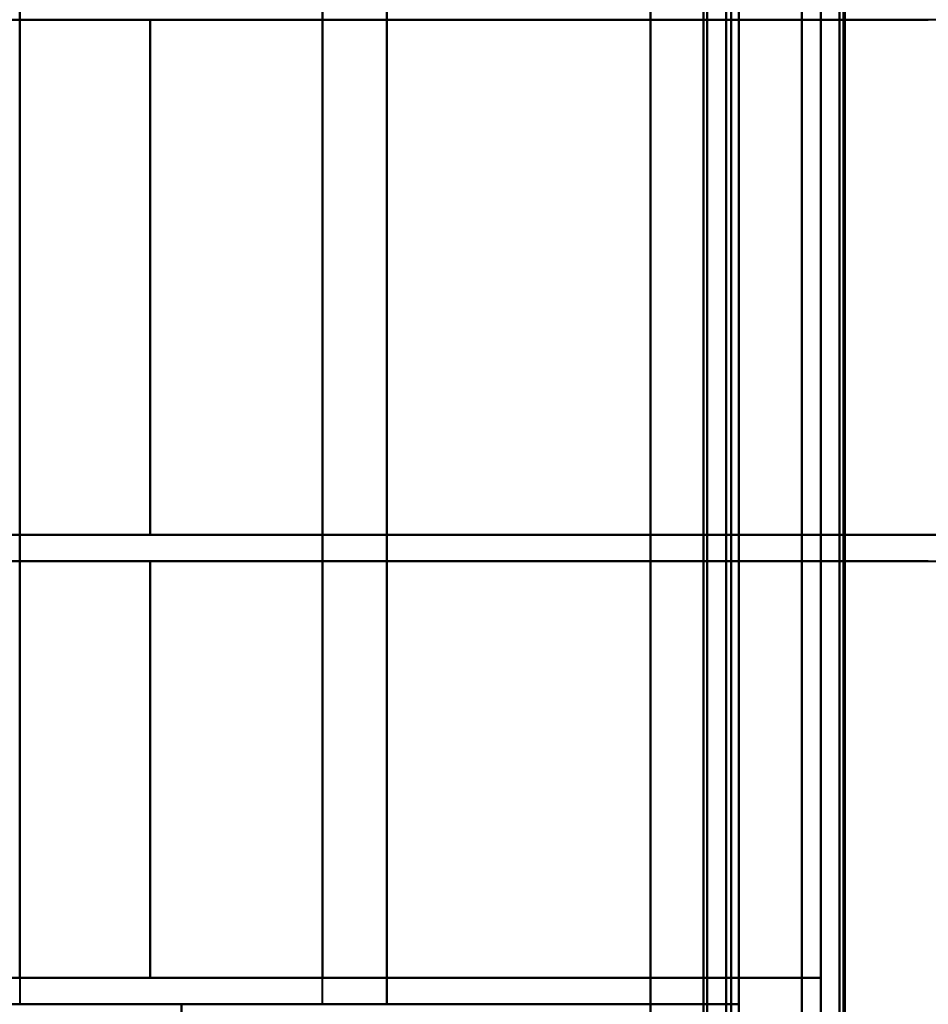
# Model space of a CAD drawing. Header units: millimetres. Extents: x -1115 to 1388, y -280 to 1010.
# Tile 58 of 76: x -346 to -322, y 759 to 785. Entities that reach past the tile are written whole.
import ezdxf

# ---------------------------------------------------------------- set-up
doc = ezdxf.new("R2010")
doc.units = ezdxf.units.MM
doc.layers.add('G-IMPT', color=8, linetype='Continuous', lineweight=40)

# ---------------------------------------------------------------- blocks, each defined once
blk = doc.blocks.new('NEXA 700 CALQUES_dwg-751640-Droite')
at = {"layer": 'G-IMPT'}
for p, q in [((-327, 129.472), (-327, 937.272)), ((-327, 129.472), (-327, 937.272)), ((-324.5, 902.272), (-324.5, 129.472)), ((-337.665, 758.672), (-337.665, 797.072)), ((-351.8, 784.672), (-342.221, 784.672)), ((-351.8, 784.672), (-342.221, 784.672)), ((-342.221, 784.672), (-351.8, 784.672)), ((-342.221, 784.672), (-351.8, 784.672)), ((-345.665, 784.672), (-337.665, 784.672)), ((-337.665, 784.672), (-345.665, 784.672)), ((-345.665, 784.672), (-337.665, 784.672)), ((-337.665, 784.672), (-345.665, 784.672)), ((-342.221, 784.672), (-321.657, 784.672)), ((-342.221, 784.672), (-321.657, 784.672)), ((-321.657, 784.672), (-342.221, 784.672)), ((-321.657, 784.672), (-342.221, 784.672)), ((-342.221, 771.072), (-351.8, 771.072)), ((-342.221, 771.072), (-351.8, 771.072)), ((-351.8, 771.072), (-342.221, 771.072)), ((-351.8, 771.072), (-342.221, 771.072)), ((-345.665, 771.072), (-345.665, 770.372)), ((-337.665, 771.072), (-345.665, 771.072)), ((-345.665, 771.072), (-337.665, 771.072)), ((-337.665, 771.072), (-345.665, 771.072)), ((-345.665, 771.072), (-337.665, 771.072)), ((-321.657, 771.072), (-342.221, 771.072)), ((-321.657, 771.072), (-342.221, 771.072)), ((-342.221, 771.072), (-321.657, 771.072)), ((-342.221, 771.072), (-321.657, 771.072)), ((-337.665, 770.372), (-337.665, 771.072)), ((-352.5, 770.372), (-342.221, 770.372)), ((-352.5, 770.372), (-342.221, 770.372)), ((-342.221, 770.372), (-352.5, 770.372)), ((-342.221, 770.372), (-352.5, 770.372)), ((-345.665, 770.372), (-337.665, 770.372)), ((-337.665, 770.372), (-345.665, 770.372)), ((-345.665, 770.372), (-337.665, 770.372)), ((-337.665, 770.372), (-345.665, 770.372)), ((-342.221, 770.372), (-321.657, 770.372)), ((-321.657, 770.372), (-342.221, 770.372)), ((-342.221, 770.372), (-321.657, 770.372)), ((-321.657, 770.372), (-342.221, 770.372)), ((-342.221, 759.372), (-352.5, 759.372)), ((-345.665, 759.372), (-352.5, 759.372)), ((-342.221, 759.372), (-352.5, 759.372)), ((-345.665, 759.372), (-352.5, 759.372)), ((-352.5, 759.372), (-342.221, 759.372)), ((-352.5, 759.372), (-345.665, 759.372)), ((-352.5, 759.372), (-345.665, 759.372)), ((-352.5, 759.372), (-342.221, 759.372)), ((-345.665, 759.372), (-345.665, 758.672)), ((-337.665, 759.372), (-345.665, 759.372)), ((-345.665, 759.372), (-337.665, 759.372)), ((-337.665, 759.372), (-345.665, 759.372)), ((-345.665, 759.372), (-337.665, 759.372)), ((-324.5, 759.372), (-342.221, 759.372)), ((-342.221, 759.372), (-324.5, 759.372)), ((-324.5, 759.372), (-342.221, 759.372)), ((-342.221, 759.372), (-324.5, 759.372)), ((-337.665, 758.672), (-337.665, 759.372)), ((-351.665, 758.672), (-341.387, 758.672)), ((-341.387, 758.672), (-351.665, 758.672)), ((-341.387, 758.672), (-351.665, 758.672)), ((-337.665, 758.672), (-345.665, 758.672)), ((-337.665, 758.672), (-345.665, 758.672)), ((-337.665, 758.672), (-345.665, 758.672)), ((-337.665, 758.672), (-345.665, 758.672)), ((-345.665, 758.672), (-337.665, 758.672)), ((-345.665, 758.672), (-337.665, 758.672)), ((-345.665, 758.672), (-337.665, 758.672)), ((-345.665, 758.672), (-337.665, 758.672)), ((-341.387, 758.672), (-326.665, 758.672)), ((-326.665, 758.672), (-341.387, 758.672)), ((-326.665, 758.672), (-341.387, 758.672))]:
    blk.add_line(p, q, dxfattribs=at)
at = {"layer": 'G-IMPT', "flags": 128}
for points in [[(-329, 128.972), (-329, 331.172), (-329, 533.372), (-329, 735.572), (-329, 937.772)], [(-329, 937.772), (-329, 735.572), (-329, 533.372), (-329, 331.172), (-329, 128.972)], [(-329, 937.772), (-329, 735.572), (-329, 533.372), (-329, 331.172), (-329, 128.972)], [(-329, 128.972), (-329, 331.172), (-329, 533.372), (-329, 735.572), (-329, 937.772)], [(-329, 129.472), (-329, 331.422), (-329, 533.372), (-329, 735.322), (-329, 937.272)], [(-329, 937.272), (-329, 735.322), (-329, 533.372), (-329, 331.422), (-329, 129.472)], [(-329, 937.272), (-329, 735.322), (-329, 533.372), (-329, 331.422), (-329, 129.472)], [(-329, 129.472), (-329, 331.422), (-329, 533.372), (-329, 735.322), (-329, 937.272)], [(-329, 937.272), (-329, 735.322), (-329, 533.372), (-329, 331.422), (-329, 129.472)], [(-329, 129.472), (-329, 331.422), (-329, 533.372), (-329, 735.322), (-329, 937.272)], [(-329, 129.472), (-329, 331.422), (-329, 533.372), (-329, 735.322), (-329, 937.272)], [(-329, 937.272), (-329, 735.322), (-329, 533.372), (-329, 331.422), (-329, 129.472)], [(-327.6, 129.472), (-327.6, 331.422), (-327.6, 533.372), (-327.6, 735.322), (-327.6, 937.272)], [(-327.6, 937.272), (-327.6, 735.322), (-327.6, 533.372), (-327.6, 331.422), (-327.6, 129.472)], [(-327.6, 937.272), (-327.6, 735.322), (-327.6, 533.372), (-327.6, 331.422), (-327.6, 129.472)], [(-327.6, 129.472), (-327.6, 331.422), (-327.6, 533.372), (-327.6, 735.322), (-327.6, 937.272)], [(-327.6, 129.472), (-327.6, 331.422), (-327.6, 533.372), (-327.6, 735.322), (-327.6, 937.272)], [(-327.6, 937.272), (-327.6, 735.322), (-327.6, 533.372), (-327.6, 331.422), (-327.6, 129.472)], [(-327.6, 937.272), (-327.6, 735.322), (-327.6, 533.372), (-327.6, 331.422), (-327.6, 129.472)], [(-327.6, 129.472), (-327.6, 331.422), (-327.6, 533.372), (-327.6, 735.322), (-327.6, 937.272)], [(-327.6, 937.272), (-327.6, 735.322), (-327.6, 533.372), (-327.6, 331.422), (-327.6, 129.472)], [(-327.6, 129.472), (-327.6, 331.422), (-327.6, 533.372), (-327.6, 735.322), (-327.6, 937.272)], [(-327.6, 129.472), (-327.6, 331.422), (-327.6, 533.372), (-327.6, 735.322), (-327.6, 937.272)], [(-327.6, 937.272), (-327.6, 735.322), (-327.6, 533.372), (-327.6, 331.422), (-327.6, 129.472)], [(-327.5, 937.272), (-327.5, 735.322), (-327.5, 533.372), (-327.5, 331.422), (-327.5, 129.472)], [(-327.5, 129.472), (-327.5, 331.422), (-327.5, 533.372), (-327.5, 735.322), (-327.5, 937.272)], [(-327.5, 129.472), (-327.5, 331.422), (-327.5, 533.372), (-327.5, 735.322), (-327.5, 937.272)], [(-327.5, 937.272), (-327.5, 735.322), (-327.5, 533.372), (-327.5, 331.422), (-327.5, 129.472)], [(-327, 937.272), (-327, 735.322), (-327, 533.372), (-327, 331.422), (-327, 129.472)], [(-327, 129.472), (-327, 331.422), (-327, 533.372), (-327, 735.322), (-327, 937.272)], [(-327, 129.472), (-327, 331.422), (-327, 533.372), (-327, 735.322), (-327, 937.272)], [(-327, 937.272), (-327, 735.322), (-327, 533.372), (-327, 331.422), (-327, 129.472)], [(-327, 937.272), (-327, 735.322), (-327, 533.372), (-327, 331.422), (-327, 129.472)], [(-327, 129.472), (-327, 331.422), (-327, 533.372), (-327, 735.322), (-327, 937.272)], [(-327, 129.472), (-327, 331.422), (-327, 533.372), (-327, 735.322), (-327, 937.272)], [(-327, 937.272), (-327, 735.322), (-327, 533.372), (-327, 331.422), (-327, 129.472)], [(-325, 902.772), (-325, 709.322), (-325, 515.872), (-325, 322.422), (-325, 128.972)], [(-325, 128.972), (-325, 322.422), (-325, 515.872), (-325, 709.322), (-325, 902.772)], [(-325, 128.972), (-325, 322.422), (-325, 515.872), (-325, 709.322), (-325, 902.772)], [(-325, 902.772), (-325, 709.322), (-325, 515.872), (-325, 322.422), (-325, 128.972)], [(-324.5, 902.272), (-324.5, 709.072), (-324.5, 515.872), (-324.5, 322.672), (-324.5, 129.472)], [(-324.5, 129.472), (-324.5, 322.672), (-324.5, 515.872), (-324.5, 709.072), (-324.5, 902.272)], [(-324.5, 902.272), (-324.5, 709.072), (-324.5, 515.872), (-324.5, 322.672), (-324.5, 129.472)], [(-324.5, 129.472), (-324.5, 322.672), (-324.5, 515.872), (-324.5, 709.072), (-324.5, 902.272)], [(-324.5, 902.272), (-324.5, 709.072), (-324.5, 515.872), (-324.5, 322.672), (-324.5, 129.472)], [(-324.5, 129.472), (-324.5, 322.672), (-324.5, 515.872), (-324.5, 709.072), (-324.5, 902.272)], [(-324.5, 902.272), (-324.5, 709.072), (-324.5, 515.872), (-324.5, 322.672), (-324.5, 129.472)], [(-324.5, 129.472), (-324.5, 322.672), (-324.5, 515.872), (-324.5, 709.072), (-324.5, 902.272)], [(-324, 902.272), (-324, 709.072), (-324, 515.872), (-324, 322.672), (-324, 129.472)], [(-324, 129.472), (-324, 322.672), (-324, 515.872), (-324, 709.072), (-324, 902.272)], [(-323.9, 161.372), (-323.9, 346.597), (-323.9, 531.822), (-323.9, 717.047), (-323.9, 902.272)], [(-323.9, 129.472), (-323.9, 322.672), (-323.9, 515.872), (-323.9, 709.072), (-323.9, 902.272)], [(-323.9, 902.272), (-323.9, 717.047), (-323.9, 531.822), (-323.9, 346.597), (-323.9, 161.372)], [(-323.9, 902.272), (-323.9, 717.047), (-323.9, 531.822), (-323.9, 346.597), (-323.9, 161.372)], [(-323.9, 161.372), (-323.9, 346.597), (-323.9, 531.822), (-323.9, 717.047), (-323.9, 902.272)], [(-323.9, 902.272), (-323.9, 709.072), (-323.9, 515.872), (-323.9, 322.672), (-323.9, 129.472)], [(-329, 810.672), (-329, 794.272), (-329, 777.872), (-329, 761.472), (-329, 745.072)], [(-329, 745.072), (-329, 761.472), (-329, 777.872), (-329, 794.272), (-329, 810.672)], [(-329, 745.072), (-329, 761.472), (-329, 777.872), (-329, 794.272), (-329, 810.672)], [(-329, 810.672), (-329, 794.272), (-329, 777.872), (-329, 761.472), (-329, 745.072)], [(-326.865, 810.672), (-326.865, 794.272), (-326.865, 777.872), (-326.865, 761.472), (-326.865, 745.072)], [(-326.865, 745.072), (-326.865, 761.472), (-326.865, 777.872), (-326.865, 794.272), (-326.865, 810.672)], [(-326.865, 810.672), (-326.865, 794.272), (-326.865, 777.872), (-326.865, 761.472), (-326.865, 745.072)], [(-326.865, 745.072), (-326.865, 761.472), (-326.865, 777.872), (-326.865, 794.272), (-326.865, 810.672)], [(-326.865, 810.672), (-326.865, 794.272), (-326.865, 777.872), (-326.865, 761.472), (-326.865, 745.072)], [(-326.865, 745.072), (-326.865, 761.472), (-326.865, 777.872), (-326.865, 794.272), (-326.865, 810.672)], [(-326.865, 745.072), (-326.865, 761.472), (-326.865, 777.872), (-326.865, 794.272), (-326.865, 810.672)], [(-326.865, 810.672), (-326.865, 794.272), (-326.865, 777.872), (-326.865, 761.472), (-326.865, 745.072)], [(-326.665, 745.072), (-326.665, 761.472), (-326.665, 777.872), (-326.665, 794.272), (-326.665, 810.672)], [(-326.665, 810.672), (-326.665, 794.272), (-326.665, 777.872), (-326.665, 761.472), (-326.665, 745.072)], [(-326.665, 810.672), (-326.665, 794.272), (-326.665, 777.872), (-326.665, 761.472), (-326.665, 745.072)], [(-326.665, 745.072), (-326.665, 761.472), (-326.665, 777.872), (-326.665, 794.272), (-326.665, 810.672)], [(-325, 810.672), (-325, 794.272), (-325, 777.872), (-325, 761.472), (-325, 745.072)], [(-325, 745.072), (-325, 761.472), (-325, 777.872), (-325, 794.272), (-325, 810.672)], [(-325, 745.072), (-325, 761.472), (-325, 777.872), (-325, 794.272), (-325, 810.672)], [(-325, 810.672), (-325, 794.272), (-325, 777.872), (-325, 761.472), (-325, 745.072)], [(-324, 745.072), (-324, 761.472), (-324, 777.872), (-324, 794.272), (-324, 810.672)], [(-324, 810.672), (-324, 794.272), (-324, 777.872), (-324, 761.472), (-324, 745.072)], [(-323.865, 810.672), (-323.865, 794.272), (-323.865, 777.872), (-323.865, 761.472), (-323.865, 745.072)], [(-323.865, 745.072), (-323.865, 761.472), (-323.865, 777.872), (-323.865, 794.272), (-323.865, 810.672)], [(-323.865, 745.072), (-323.865, 761.472), (-323.865, 777.872), (-323.865, 794.272), (-323.865, 810.672)], [(-323.865, 745.072), (-323.865, 761.472), (-323.865, 777.872), (-323.865, 794.272), (-323.865, 810.672)], [(-323.865, 810.672), (-323.865, 794.272), (-323.865, 777.872), (-323.865, 761.472), (-323.865, 745.072)], [(-323.865, 810.672), (-323.865, 794.272), (-323.865, 777.872), (-323.865, 761.472), (-323.865, 745.072)], [(-335.965, 797.072), (-335.965, 787.472), (-335.965, 777.872), (-335.965, 768.272), (-335.965, 758.672)], [(-335.965, 758.672), (-335.965, 768.272), (-335.965, 777.872), (-335.965, 787.472), (-335.965, 797.072)], [(-335.965, 758.672), (-335.965, 768.272), (-335.965, 777.872), (-335.965, 787.472), (-335.965, 797.072)], [(-335.965, 758.672), (-335.965, 768.272), (-335.965, 777.872), (-335.965, 787.472), (-335.965, 797.072)], [(-335.965, 797.072), (-335.965, 787.472), (-335.965, 777.872), (-335.965, 768.272), (-335.965, 758.672)], [(-335.965, 797.072), (-335.965, 787.472), (-335.965, 777.872), (-335.965, 768.272), (-335.965, 758.672)], [(-335.965, 797.072), (-335.965, 787.472), (-335.965, 777.872), (-335.965, 768.272), (-335.965, 758.672)], [(-335.965, 758.672), (-335.965, 768.272), (-335.965, 777.872), (-335.965, 787.472), (-335.965, 797.072)], [(-326.665, 758.672), (-326.665, 768.272), (-326.665, 777.872), (-326.665, 787.472), (-326.665, 797.072)], [(-326.665, 797.072), (-326.665, 787.472), (-326.665, 777.872), (-326.665, 768.272), (-326.665, 758.672)], [(-326.665, 797.072), (-326.665, 787.472), (-326.665, 777.872), (-326.665, 768.272), (-326.665, 758.672)], [(-326.665, 758.672), (-326.665, 768.272), (-326.665, 777.872), (-326.665, 787.472), (-326.665, 797.072)], [(-345.665, 796.372), (-345.665, 787.122), (-345.665, 777.872), (-345.665, 768.622), (-345.665, 759.372)], [(-345.665, 759.372), (-345.665, 768.622), (-345.665, 777.872), (-345.665, 787.122), (-345.665, 796.372)], [(-345.665, 759.372), (-345.665, 768.622), (-345.665, 777.872), (-345.665, 787.122), (-345.665, 796.372)], [(-337.665, 796.372), (-337.665, 787.122), (-337.665, 777.872), (-337.665, 768.622), (-337.665, 759.372)], [(-337.665, 759.372), (-337.665, 768.622), (-337.665, 777.872), (-337.665, 787.122), (-337.665, 796.372)], [(-337.665, 759.372), (-337.665, 768.622), (-337.665, 777.872), (-337.665, 787.122), (-337.665, 796.372)], [(-337.665, 796.372), (-337.665, 787.122), (-337.665, 777.872), (-337.665, 768.622), (-337.665, 759.372)], [(-337.665, 785.372), (-337.665, 785.197), (-337.665, 785.022), (-337.665, 784.847), (-337.665, 784.672)], [(-337.665, 784.672), (-337.665, 784.847), (-337.665, 785.022), (-337.665, 785.197), (-337.665, 785.372)], [(-349.859, 784.672), (-348.811, 784.672), (-347.762, 784.672), (-346.714, 784.672), (-345.665, 784.672)], [(-345.665, 784.672), (-346.714, 784.672), (-347.762, 784.672), (-348.811, 784.672), (-349.859, 784.672)], [(-345.665, 784.672), (-345.665, 781.272), (-345.665, 777.872), (-345.665, 774.472), (-345.665, 771.072)], [(-345.665, 771.072), (-345.665, 774.472), (-345.665, 777.872), (-345.665, 781.272), (-345.665, 784.672)], [(-342.221, 784.672), (-342.221, 781.272), (-342.221, 777.872), (-342.221, 774.472), (-342.221, 771.072)], [(-342.221, 771.072), (-342.221, 774.472), (-342.221, 777.872), (-342.221, 781.272), (-342.221, 784.672)], [(-342.221, 771.072), (-342.221, 774.472), (-342.221, 777.872), (-342.221, 781.272), (-342.221, 784.672)], [(-342.221, 784.672), (-342.221, 781.272), (-342.221, 777.872), (-342.221, 774.472), (-342.221, 771.072)], [(-321.657, 784.672), (-325.659, 784.672), (-329.661, 784.672), (-333.663, 784.672), (-337.665, 784.672)], [(-337.665, 771.072), (-337.665, 774.472), (-337.665, 777.872), (-337.665, 781.272), (-337.665, 784.672)], [(-337.665, 784.672), (-337.665, 781.272), (-337.665, 777.872), (-337.665, 774.472), (-337.665, 771.072)], [(-337.665, 784.672), (-333.663, 784.672), (-329.661, 784.672), (-325.659, 784.672), (-321.657, 784.672)], [(-337.665, 784.672), (-337.665, 781.272), (-337.665, 777.872), (-337.665, 774.472), (-337.665, 771.072)], [(-337.665, 771.072), (-337.665, 774.472), (-337.665, 777.872), (-337.665, 781.272), (-337.665, 784.672)], [(-337.665, 784.672), (-333.663, 784.672), (-329.661, 784.672), (-325.659, 784.672), (-321.657, 784.672)], [(-321.657, 784.672), (-325.659, 784.672), (-329.661, 784.672), (-333.663, 784.672), (-337.665, 784.672)], [(-345.665, 771.072), (-346.714, 771.072), (-347.762, 771.072), (-348.811, 771.072), (-349.859, 771.072)], [(-349.859, 771.072), (-348.811, 771.072), (-347.762, 771.072), (-346.714, 771.072), (-345.665, 771.072)], [(-345.665, 770.372), (-345.665, 770.547), (-345.665, 770.722), (-345.665, 770.897), (-345.665, 771.072)], [(-345.665, 771.072), (-345.665, 770.897), (-345.665, 770.722), (-345.665, 770.547), (-345.665, 770.372)], [(-337.665, 771.072), (-333.663, 771.072), (-329.661, 771.072), (-325.659, 771.072), (-321.657, 771.072)], [(-337.665, 770.372), (-337.665, 770.547), (-337.665, 770.722), (-337.665, 770.897), (-337.665, 771.072)], [(-321.657, 771.072), (-325.659, 771.072), (-329.661, 771.072), (-333.663, 771.072), (-337.665, 771.072)], [(-337.665, 771.072), (-337.665, 770.897), (-337.665, 770.722), (-337.665, 770.547), (-337.665, 770.372)], [(-337.665, 771.072), (-337.665, 770.897), (-337.665, 770.722), (-337.665, 770.547), (-337.665, 770.372)], [(-321.657, 771.072), (-325.659, 771.072), (-329.661, 771.072), (-333.663, 771.072), (-337.665, 771.072)], [(-337.665, 770.372), (-337.665, 770.547), (-337.665, 770.722), (-337.665, 770.897), (-337.665, 771.072)], [(-337.665, 771.072), (-333.663, 771.072), (-329.661, 771.072), (-325.659, 771.072), (-321.657, 771.072)], [(-349.859, 770.372), (-348.811, 770.372), (-347.762, 770.372), (-346.714, 770.372), (-345.665, 770.372)], [(-345.665, 770.372), (-346.714, 770.372), (-347.762, 770.372), (-348.811, 770.372), (-349.859, 770.372)], [(-345.665, 770.372), (-345.665, 767.622), (-345.665, 764.872), (-345.665, 762.122), (-345.665, 759.372)], [(-345.665, 759.372), (-345.665, 762.122), (-345.665, 764.872), (-345.665, 767.622), (-345.665, 770.372)], [(-342.221, 759.372), (-342.221, 762.122), (-342.221, 764.872), (-342.221, 767.622), (-342.221, 770.372)], [(-342.221, 770.372), (-342.221, 767.622), (-342.221, 764.872), (-342.221, 762.122), (-342.221, 759.372)], [(-342.221, 770.372), (-342.221, 767.622), (-342.221, 764.872), (-342.221, 762.122), (-342.221, 759.372)], [(-342.221, 759.372), (-342.221, 762.122), (-342.221, 764.872), (-342.221, 767.622), (-342.221, 770.372)], [(-321.657, 770.372), (-325.659, 770.372), (-329.661, 770.372), (-333.663, 770.372), (-337.665, 770.372)], [(-337.665, 759.372), (-337.665, 762.122), (-337.665, 764.872), (-337.665, 767.622), (-337.665, 770.372)], [(-337.665, 770.372), (-337.665, 767.622), (-337.665, 764.872), (-337.665, 762.122), (-337.665, 759.372)], [(-337.665, 770.372), (-333.663, 770.372), (-329.661, 770.372), (-325.659, 770.372), (-321.657, 770.372)], [(-337.665, 770.372), (-337.665, 767.622), (-337.665, 764.872), (-337.665, 762.122), (-337.665, 759.372)], [(-337.665, 759.372), (-337.665, 762.122), (-337.665, 764.872), (-337.665, 767.622), (-337.665, 770.372)], [(-337.665, 770.372), (-333.663, 770.372), (-329.661, 770.372), (-325.659, 770.372), (-321.657, 770.372)], [(-321.657, 770.372), (-325.659, 770.372), (-329.661, 770.372), (-333.663, 770.372), (-337.665, 770.372)], [(-337.665, 759.372), (-334.374, 759.372), (-331.083, 759.372), (-327.791, 759.372), (-324.5, 759.372)], [(-324.5, 759.372), (-327.791, 759.372), (-331.083, 759.372), (-334.374, 759.372), (-337.665, 759.372)], [(-324.5, 759.372), (-327.791, 759.372), (-331.083, 759.372), (-334.374, 759.372), (-337.665, 759.372)], [(-337.665, 759.372), (-334.374, 759.372), (-331.083, 759.372), (-327.791, 759.372), (-324.5, 759.372)], [(-324.5, 759.372), (-324.5, 755.622), (-324.5, 751.872), (-324.5, 748.122), (-324.5, 744.372)], [(-324.5, 759.372), (-324.5, 755.622), (-324.5, 751.872), (-324.5, 748.122), (-324.5, 744.372)], [(-324.5, 744.372), (-324.5, 748.122), (-324.5, 751.872), (-324.5, 755.622), (-324.5, 759.372)], [(-324.5, 744.372), (-324.5, 748.122), (-324.5, 751.872), (-324.5, 755.622), (-324.5, 759.372)], [(-324.5, 744.372), (-324.5, 748.122), (-324.5, 751.872), (-324.5, 755.622), (-324.5, 759.372)], [(-324.5, 759.372), (-324.5, 755.622), (-324.5, 751.872), (-324.5, 748.122), (-324.5, 744.372)], [(-324.5, 744.372), (-324.5, 748.122), (-324.5, 751.872), (-324.5, 755.622), (-324.5, 759.372)], [(-324.5, 759.372), (-324.5, 755.622), (-324.5, 751.872), (-324.5, 748.122), (-324.5, 744.372)], [(-347.965, 758.672), (-344.965, 758.672), (-341.965, 758.672), (-338.965, 758.672), (-335.965, 758.672)], [(-335.965, 758.672), (-338.965, 758.672), (-341.965, 758.672), (-344.965, 758.672), (-347.965, 758.672)], [(-347.965, 758.672), (-344.965, 758.672), (-341.965, 758.672), (-338.965, 758.672), (-335.965, 758.672)], [(-341.387, 757.499), (-341.387, 757.792), (-341.387, 758.085), (-341.387, 758.379), (-341.387, 758.672)], [(-341.387, 758.672), (-341.387, 758.379), (-341.387, 758.085), (-341.387, 757.792), (-341.387, 757.499)], [(-341.387, 757.499), (-341.387, 757.792), (-341.387, 758.085), (-341.387, 758.379), (-341.387, 758.672)], [(-326.665, 758.672), (-328.99, 758.672), (-331.315, 758.672), (-333.64, 758.672), (-335.965, 758.672)], [(-335.965, 758.672), (-333.64, 758.672), (-331.315, 758.672), (-328.99, 758.672), (-326.665, 758.672)], [(-335.965, 758.672), (-333.64, 758.672), (-331.315, 758.672), (-328.99, 758.672), (-326.665, 758.672)], [(-326.665, 745.072), (-326.665, 748.472), (-326.665, 751.872), (-326.665, 755.272), (-326.665, 758.672)], [(-326.665, 758.672), (-326.665, 755.272), (-326.665, 751.872), (-326.665, 748.472), (-326.665, 745.072)], [(-326.665, 758.672), (-326.665, 755.272), (-326.665, 751.872), (-326.665, 748.472), (-326.665, 745.072)]]:
    blk.add_lwpolyline(points, dxfattribs=at)
at = {"layer": 'G-IMPT'}
for centre, radius, start, end in [((-321.657, 795.372), 10.7, 270, 354.5188), ((-321.657, 795.372), 10.7, 270, 354.5188), ((-321.657, 760.372), 10.7, 5.4812, 90), ((-321.657, 760.372), 10.7, 7.1833, 90), ((-321.657, 760.372), 10.7, 5.4812, 90), ((-321.657, 760.372), 10.7, 7.1833, 90), ((-321.657, 760.372), 10, 5.4812, 90), ((-321.657, 760.372), 10, 5.4812, 90), ((-321.657, 760.372), 10, 5.4812, 90), ((-321.657, 760.372), 10, 5.4812, 90)]:
    blk.add_arc(centre, radius, start, end, dxfattribs=at)
for points, knots in [([(-321.657, 784.672), (-320.976, 784.679), (-319.651, 784.806), (-317.807, 785.322), (-316.015, 786.222), (-314.418, 787.408), (-313.103, 788.85), (-311.704, 791.074), (-311.166, 792.962), (-311.006, 794.35)], [0, 0, 0, 0, 0.125, 0.25, 0.375, 0.5, 0.625, 0.75, 1, 1, 1, 1]), ([(-311.006, 794.35), (-311.134, 793.014), (-311.71, 791.062), (-313.101, 788.85), (-314.419, 787.41), (-316.011, 786.21), (-318.391, 785.034), (-320.352, 784.672), (-321.657, 784.672)], [0, 0, 0, 0, 0.25, 0.375, 0.5, 0.625, 0.75, 1, 1, 1, 1]), ([(-311.041, 761.71), (-311.239, 763.068), (-311.817, 764.908), (-313.228, 767.053), (-314.97, 768.897), (-317.278, 770.281), (-319.695, 770.946), (-320.991, 771.067), (-321.657, 771.072)], [0, 0, 0, 0, 0.25, 0.375, 0.5, 0.75, 0.875, 1, 1, 1, 1]), ([(-321.657, 771.072), (-320.38, 771.072), (-318.46, 770.727), (-316.114, 769.594), (-314.536, 768.436), (-313.227, 767.052), (-311.823, 764.92), (-311.206, 763.021), (-311.041, 761.71)], [0, 0, 0, 0, 0.25, 0.375, 0.5, 0.625, 0.75, 1, 1, 1, 1]), ([(-321.657, 770.372), (-321.02, 770.366), (-319.782, 770.247), (-318.058, 769.765), (-316.384, 768.924), (-314.892, 767.815), (-313.662, 766.468), (-312.355, 764.389), (-311.852, 762.625), (-311.703, 761.327)], [0, 0, 0, 0, 0.125, 0.25, 0.375, 0.5, 0.625, 0.75, 1, 1, 1, 1]), ([(-311.703, 761.327), (-311.823, 762.576), (-312.36, 764.4), (-313.66, 766.468), (-314.892, 767.813), (-316.38, 768.935), (-318.604, 770.035), (-320.437, 770.372), (-321.657, 770.372)], [0, 0, 0, 0, 0.25, 0.375, 0.5, 0.625, 0.75, 1, 1, 1, 1])]:
    blk.add_open_spline(points, degree=3, knots=knots, dxfattribs=at)

msp = doc.modelspace()

# ---------------------------------------------------------------- block references
at = {"layer": 'G-IMPT'}
msp.add_blockref('NEXA 700 CALQUES_dwg-751640-Droite', (0, 0), dxfattribs=at)

doc.saveas('drawing.dxf')
